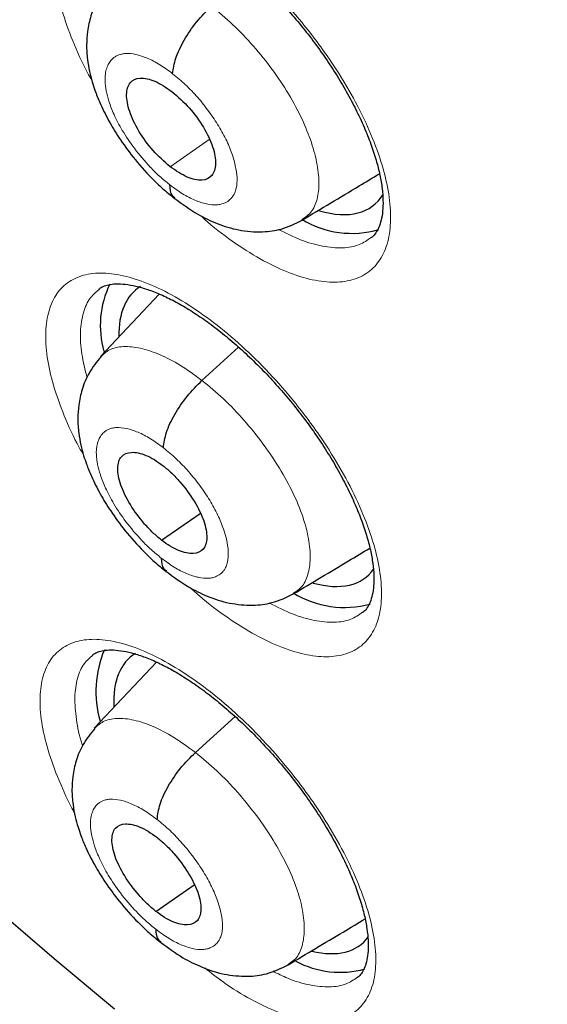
# Model space of a CAD drawing. Header units: millimetres. Extents: x 8 to 2236, y 12 to 2208.
# Tile 123 of 165: x 2037.29 to 2041.58, y 845.88 to 853.9. Entities that reach past the tile are written whole.
import ezdxf

# ---------------------------------------------------------------- set-up
doc = ezdxf.new("R2010")
doc.units = ezdxf.units.MM

msp = doc.modelspace()

# ---------------------------------------------------------------- linework, layer by layer
at = {"color": 252, "linetype": 'Continuous', "lineweight": 0}
msp.add_line((2038.5103, 852.6989), (2038.8282, 852.9205), dxfattribs=at)
at = {"color": 7, "linetype": 'Continuous', "lineweight": 30}
for p, q in [((2038.4229, 851.6614), (2037.9437, 851.1547)), ((2038.7703, 850.9586), (2039.0689, 851.2291)), ((2038.4413, 849.6583), (2038.7548, 849.8768)), ((2038.4004, 848.6652), (2037.8936, 848.1293)), ((2038.7168, 847.9304), (2039.0399, 848.2231)), ((2038.3955, 846.6363), (2038.7055, 846.8524))]:
    msp.add_line(p, q, dxfattribs=at)
at = {"color": 7, "linetype": 'Continuous', "lineweight": 30, "flags": 128}
msp.add_lwpolyline([(2038.0591, 845.8393), (2037.5663, 846.2493), (2037.0752, 846.671)], dxfattribs=at)
at = {"color": 252, "linetype": 'Continuous', "lineweight": 0, "flags": 128}
msp.add_lwpolyline([(2038.0591, 845.8393), (2037.5663, 846.2493), (2037.0752, 846.671)], dxfattribs=at)
at = {"color": 7, "linetype": 'Continuous', "lineweight": 30}
for centre, radius, start, end in [((2039.9933, 852.9452), 0.7892, 238.70618, 285.92505), ((2038.7097, 851.4074), 0.7674, 154.08859, 196.02146), ((2039.9313, 849.9089), 0.7984, 238.44506, 285.14806), ((2038.773, 848.4273), 0.8666, 156.99815, 196.12133), ((2039.8953, 846.9079), 0.7674, 241.91532, 285.23794)]:
    msp.add_arc(centre, radius, start, end, dxfattribs=at)
for centre, major_axis, ratio, start_param, end_param in [((2039.2338, 853.5532), (-0.9345, 1.1684), 0.457273, 2.566205, 3.306704), ((2039.1713, 850.5281), (-0.9354, 1.1711), 0.457639, 6.222542, 6.822595), ((2039.1713, 850.5281), (-0.9354, 1.1711), 0.457639, 2.576953, 3.274386), ((2039.1304, 847.54), (-0.9361, 1.1719), 0.457639, 6.219887, 6.846456), ((2039.1304, 847.54), (-0.9361, 1.1719), 0.457639, 2.608985, 3.263385)]:
    msp.add_ellipse(centre, major_axis=major_axis, ratio=ratio, start_param=start_param, end_param=end_param, dxfattribs=at)
at = {"color": 252, "linetype": 'Continuous', "lineweight": 0}
for points, knots in [([(2041.2445, 900.1122), (2042.2334, 899.5183), (2044.2114, 898.3306), (2047.2182, 896.2239), (2050.2245, 893.8996), (2053.2113, 891.3516), (2056.154, 888.6062), (2059.0299, 885.6833), (2061.8163, 882.6062), (2064.4915, 879.3988), (2067.0345, 876.0864), (2069.4253, 872.6948), (2071.6454, 869.2505), (2073.6773, 865.7807), (2075.5051, 862.3124), (2077.1144, 858.8727), (2078.4928, 855.4887), (2079.6293, 852.1868), (2080.5151, 848.9928), (2081.1433, 845.9319), (2081.5089, 843.0278), (2081.609, 840.3035), (2081.4431, 837.78), (2081.0117, 835.478), (2080.3207, 833.4123), (2079.3666, 831.6104), (2078.2701, 830.1515), (2077.3845, 829.4311), (2076.9921, 829.1119)], [0, 0, 0, 0, 0.038766, 0.077532, 0.116298, 0.155064, 0.19383, 0.232596, 0.271363, 0.310129, 0.348895, 0.387661, 0.426427, 0.465193, 0.503959, 0.542725, 0.581491, 0.620257, 0.659023, 0.697789, 0.736555, 0.775322, 0.814088, 0.852854, 0.89162, 0.930386, 0.969152, 1, 1, 1, 1]), ([(2037.8736, 853.4002), (2037.8618, 853.4209), (2037.7999, 853.5297), (2037.7135, 853.7242), (2037.6252, 853.9746), (2037.5767, 854.2061), (2037.5656, 854.4132), (2037.5945, 854.5887), (2037.6607, 854.7292), (2037.7639, 854.829), (2037.8998, 854.887), (2038.0658, 854.8997), (2038.2561, 854.8687), (2038.4662, 854.793), (2038.6894, 854.6765), (2038.9198, 854.5209), (2039.1507, 854.332), (2039.3755, 854.1141), (2039.5615, 853.9042), (2039.7094, 853.7149), (2039.8472, 853.5205), (2039.99, 853.2887), (2040.1239, 853.0249), (2040.2235, 852.7697), (2040.2874, 852.53), (2040.3122, 852.3134), (2040.2988, 852.125), (2040.246, 851.9713), (2040.1569, 851.8553), (2040.0324, 851.7819), (2039.8776, 851.7514), (2039.6955, 851.7666), (2039.4925, 851.8252), (2039.2733, 851.9268), (2039.0452, 852.0694), (2038.8703, 852.1977), (2038.7757, 852.2851), (2038.7565, 852.3028)], [0, 0, 0, 0, 0.007181, 0.037726, 0.06827, 0.098818, 0.129366, 0.159916, 0.190465, 0.221015, 0.251565, 0.282113, 0.312661, 0.343205, 0.37375, 0.404291, 0.434833, 0.465373, 0.495913, 0.514983, 0.534052, 0.564598, 0.595145, 0.625691, 0.656238, 0.686787, 0.717335, 0.747885, 0.778435, 0.808985, 0.839534, 0.870081, 0.900628, 0.931171, 0.961715, 0.992256, 1, 1, 1, 1]), ([(2038.848, 854.0062), (2038.9066, 853.9574), (2039.0238, 853.86), (2039.1914, 853.6825), (2039.3451, 853.4915), (2039.4793, 853.291), (2039.5874, 853.0891), (2039.6659, 852.8936), (2039.7135, 852.7114), (2039.7287, 852.5486), (2039.7077, 852.4142), (2039.6596, 852.3173), (2039.606, 852.2828), (2039.5829, 852.2679)], [0, 0, 0, 0, 0.093104, 0.186196, 0.279248, 0.372098, 0.464867, 0.557899, 0.651095, 0.744165, 0.837045, 0.930014, 1, 1, 1, 1]), ([(2038.5064, 852.5526), (2038.4789, 852.5749), (2038.4254, 852.6182), (2038.3268, 852.7157), (2038.2206, 852.8413), (2038.1219, 852.9888), (2038.054, 853.119), (2038.0123, 853.2269), (2037.9931, 853.3009), (2037.9853, 853.3487), (2037.9824, 853.3777), (2037.9813, 853.402), (2037.9813, 853.4203), (2037.9824, 853.4416), (2037.9863, 853.4729), (2037.9969, 853.5115), (2038.0164, 853.55), (2038.039, 853.5766), (2038.0638, 853.5953), (2038.0871, 853.6074), (2038.115, 853.6162), (2038.1606, 853.6224), (2038.2291, 853.6164), (2038.3237, 853.5855), (2038.4257, 853.5338), (2038.4961, 853.4819), (2038.5313, 853.4559)], [0, 0, 0, 0, 0.048789, 0.095104, 0.180632, 0.256986, 0.3241, 0.381989, 0.430581, 0.451414, 0.469943, 0.486168, 0.500088, 0.507836, 0.532086, 0.571495, 0.606176, 0.647513, 0.670664, 0.695456, 0.721893, 0.749996, 0.812696, 0.87525, 0.937619, 1, 1, 1, 1]), ([(2038.5313, 853.4559), (2038.5665, 853.427), (2038.6369, 853.3693), (2038.7374, 853.2629), (2038.8293, 853.1485), (2038.9095, 853.0284), (2038.9745, 852.9075), (2039.0215, 852.7903), (2039.0502, 852.681), (2039.0598, 852.5829), (2039.05, 852.5128), (2039.0333, 852.4758), (2039.0228, 852.4597), (2039.017, 852.4518), (2039.0123, 852.4465), (2039.0061, 852.4395), (2038.991, 852.4237), (2038.9635, 852.4054), (2038.9262, 852.3928), (2038.8775, 852.3862), (2038.8089, 852.3921), (2038.7145, 852.4228), (2038.6123, 852.4743), (2038.5417, 852.5265), (2038.5064, 852.5526)], [0, 0, 0, 0, 0.062598, 0.124981, 0.187342, 0.249637, 0.311872, 0.374276, 0.436892, 0.499546, 0.562187, 0.59723, 0.606407, 0.615581, 0.62475, 0.626587, 0.642356, 0.687303, 0.721014, 0.749871, 0.812374, 0.874894, 0.937369, 1, 1, 1, 1]), ([(2039.3928, 852.1883), (2039.4535, 852.158), (2039.579, 852.0954), (2039.7555, 852.0459), (2039.9169, 852.0325), (2040.0518, 852.055), (2040.1166, 852.1001), (2040.1469, 852.1212)], [0, 0, 0, 0, 0.192846, 0.39919, 0.61152, 0.817884, 1, 1, 1, 1]), ([(2037.8059, 850.3509), (2037.794, 850.3715), (2037.7317, 850.4799), (2037.6441, 850.6736), (2037.5543, 850.9226), (2037.5042, 851.1527), (2037.4914, 851.3584), (2037.5186, 851.5325), (2037.5832, 851.6716), (2037.6849, 851.7701), (2037.8194, 851.8268), (2037.9843, 851.8385), (2038.1736, 851.8066), (2038.383, 851.7301), (2038.6057, 851.6132), (2038.8359, 851.4573), (2039.0669, 851.2685), (2039.292, 851.0508), (2039.4785, 850.8414), (2039.627, 850.6527), (2039.7655, 850.4589), (2039.9093, 850.228), (2040.0445, 849.9652), (2040.1457, 849.7114), (2040.2111, 849.473), (2040.2376, 849.2578), (2040.2259, 849.0708), (2040.1748, 848.9185), (2040.0872, 848.8038), (2039.9642, 848.7317), (2039.8106, 848.7024), (2039.6295, 848.7185), (2039.4273, 848.778), (2039.2087, 848.8801), (2038.9809, 849.0229), (2038.8003, 849.1562), (2038.6999, 849.249), (2038.675, 849.272)], [0, 0, 0, 0, 0.007171, 0.037644, 0.068116, 0.098596, 0.129076, 0.159561, 0.190046, 0.22053, 0.251015, 0.281495, 0.311975, 0.342447, 0.37292, 0.403385, 0.433851, 0.464313, 0.494776, 0.51379, 0.532804, 0.563282, 0.593759, 0.624236, 0.654713, 0.685195, 0.715677, 0.746162, 0.776647, 0.807131, 0.837615, 0.868092, 0.89857, 0.92904, 0.95951, 0.989974, 1, 1, 1, 1]), ([(2037.9321, 851.6992), (2037.9071, 851.6782), (2037.8505, 851.6307), (2037.7995, 851.5132), (2037.7758, 851.3591), (2037.7848, 851.1805), (2037.8186, 851.0463), (2037.8351, 850.9807)], [0, 0, 0, 0, 0.165929, 0.375289, 0.59072, 0.800049, 1, 1, 1, 1]), ([(2037.9457, 851.1521), (2037.9679, 851.1725), (2038.0166, 851.2173), (2038.1275, 851.2398), (2038.2658, 851.2274), (2038.4234, 851.175), (2038.5936, 851.0884), (2038.7114, 851.0019), (2038.7703, 850.9586)], [0, 0, 0, 0, 0.144104, 0.315212, 0.486342, 0.657533, 0.828651, 1, 1, 1, 1]), ([(2038.7703, 850.9586), (2038.8291, 850.9101), (2038.9467, 850.8133), (2039.1152, 850.6359), (2039.2699, 850.445), (2039.4053, 850.2444), (2039.5153, 850.0426), (2039.596, 849.8474), (2039.6431, 849.6668), (2039.6571, 849.5066), (2039.6368, 849.3734), (2039.5907, 849.2751), (2039.537, 849.2407), (2039.5136, 849.2256)], [0, 0, 0, 0, 0.0929897, 0.1858538, 0.2787576, 0.3716282, 0.464487, 0.557267, 0.6499982, 0.7428521, 0.8357059, 0.928437, 1, 1, 1, 1]), ([(2038.4386, 849.513), (2038.4112, 849.5352), (2038.3576, 849.5785), (2038.2588, 849.6759), (2038.1523, 849.8012), (2038.053, 849.9483), (2037.9845, 850.078), (2037.9422, 850.1854), (2037.9225, 850.259), (2037.9145, 850.3066), (2037.9113, 850.3354), (2037.91, 850.3595), (2037.9098, 850.3777), (2037.9108, 850.3988), (2037.9144, 850.4299), (2037.9246, 850.4682), (2037.9436, 850.5063), (2037.9659, 850.5327), (2037.9904, 850.5511), (2038.0135, 850.5631), (2038.0411, 850.5717), (2038.0864, 850.5776), (2038.1546, 850.5713), (2038.2489, 850.5401), (2038.3507, 850.4882), (2038.421, 850.4363), (2038.4561, 850.4104)], [0, 0, 0, 0, 0.048786, 0.095098, 0.180622, 0.256973, 0.324086, 0.381976, 0.430571, 0.451406, 0.469936, 0.486165, 0.500088, 0.507813, 0.532041, 0.571443, 0.606127, 0.647473, 0.670632, 0.695433, 0.72188, 0.749996, 0.812762, 0.875338, 0.937685, 1, 1, 1, 1]), ([(2038.4561, 850.4104), (2038.4914, 850.3815), (2038.5617, 850.3237), (2038.6625, 850.2176), (2038.7548, 850.1034), (2038.8354, 849.9837), (2038.901, 849.8632), (2038.9487, 849.7466), (2038.978, 849.6378), (2038.9883, 849.5403), (2038.9792, 849.4708), (2038.9629, 849.4341), (2038.9526, 849.4181), (2038.9469, 849.4103), (2038.9423, 849.4051), (2038.9361, 849.3981), (2038.9213, 849.3825), (2038.8941, 849.3644), (2038.8571, 849.3521), (2038.8088, 849.3458), (2038.7406, 849.352), (2038.6465, 849.3829), (2038.5445, 849.4347), (2038.4739, 849.4869), (2038.4386, 849.513)], [0, 0, 0, 0, 0.062599, 0.124982, 0.187342, 0.249637, 0.311872, 0.374276, 0.436892, 0.499546, 0.562187, 0.59723, 0.606407, 0.615581, 0.624751, 0.626587, 0.642356, 0.687304, 0.721012, 0.749871, 0.812374, 0.874893, 0.937368, 1, 1, 1, 1]), ([(2039.3182, 849.1471), (2039.3821, 849.115), (2039.5108, 849.0502), (2039.6896, 848.9987), (2039.8499, 848.9844), (2039.9837, 849.0058), (2040.0476, 849.0502), (2040.0776, 849.071)], [0, 0, 0, 0, 0.2013594, 0.405435, 0.6154326, 0.8195528, 1, 1, 1, 1]), ([(2037.7318, 847.4411), (2037.7312, 847.4423), (2037.6803, 847.5308), (2037.6026, 847.7042), (2037.5108, 847.9519), (2037.4595, 848.1805), (2037.4453, 848.3846), (2037.4711, 848.5571), (2037.5344, 848.6945), (2037.6349, 848.7914), (2037.7684, 848.8467), (2037.9323, 848.857), (2038.1208, 848.8238), (2038.3296, 848.7464), (2038.5519, 848.6286), (2038.7819, 848.4723), (2039.0129, 848.2832), (2039.2383, 848.0657), (2039.4252, 847.8566), (2039.5741, 847.6684), (2039.7132, 847.4753), (2039.8578, 847.2452), (2039.9942, 846.9836), (2040.0965, 846.731), (2040.1634, 846.4942), (2040.1912, 846.2805), (2040.1809, 846.0951), (2040.1311, 845.9444), (2040.0448, 845.8313), (2039.9229, 845.7608), (2039.7703, 845.7329), (2039.5901, 845.7504), (2039.3885, 845.8105), (2039.1704, 845.915), (2038.9697, 846.0366), (2038.8434, 846.1365), (2038.794, 846.1755)], [0, 0, 0, 0, 0.000427, 0.031764, 0.063102, 0.094453, 0.125805, 0.157165, 0.188525, 0.219884, 0.251244, 0.282595, 0.313946, 0.345283, 0.376621, 0.407945, 0.43927, 0.470589, 0.501907, 0.521447, 0.540987, 0.572333, 0.603679, 0.635025, 0.666371, 0.697725, 0.72908, 0.760441, 0.791802, 0.82316, 0.854518, 0.885865, 0.917212, 0.948545, 0.979878, 1, 1, 1, 1]), ([(2037.8814, 848.7211), (2037.857, 848.7007), (2037.8011, 848.6539), (2037.7523, 848.5375), (2037.7284, 848.3851), (2037.7448, 848.2015), (2037.7693, 848.066), (2037.7974, 847.9895), (2037.7986, 847.9863)], [0, 0, 0, 0, 0.160435, 0.368116, 0.575797, 0.783421, 0.991045, 1, 1, 1, 1]), ([(2037.8956, 848.1267), (2037.9175, 848.1468), (2037.9656, 848.191), (2038.0755, 848.2129), (2038.2132, 848.1999), (2038.3702, 848.1471), (2038.5401, 848.0603), (2038.6579, 847.9737), (2038.7168, 847.9304)], [0, 0, 0, 0, 0.143612, 0.314818, 0.486046, 0.657336, 0.828551, 1, 1, 1, 1]), ([(2038.7168, 847.9304), (2038.7756, 847.8819), (2038.8933, 847.7851), (2039.0621, 847.608), (2039.2174, 847.4175), (2039.3534, 847.2174), (2039.4643, 847.0164), (2039.5459, 846.8219), (2039.5941, 846.6421), (2039.6091, 846.4828), (2039.5899, 846.3505), (2039.5448, 846.253), (2039.4917, 846.219), (2039.4687, 846.2043)], [0, 0, 0, 0, 0.093014, 0.185902, 0.27883, 0.371725, 0.464608, 0.557412, 0.650167, 0.743045, 0.835923, 0.928679, 1, 1, 1, 1]), ([(2038.3938, 846.4918), (2038.3663, 846.514), (2038.3128, 846.5573), (2038.2138, 846.6545), (2038.107, 846.7796), (2038.0072, 846.9263), (2037.9382, 847.0555), (2037.8953, 847.1625), (2037.8753, 847.2358), (2037.8669, 847.2831), (2037.8635, 847.3118), (2037.8621, 847.3358), (2037.8618, 847.3539), (2037.8626, 847.3748), (2037.866, 847.4057), (2037.8759, 847.4437), (2037.8945, 847.4816), (2037.9164, 847.5077), (2037.9407, 847.526), (2037.9635, 847.5377), (2037.991, 847.5462), (2038.036, 847.5519), (2038.1039, 847.5453), (2038.1979, 847.5138), (2038.2995, 847.4618), (2038.3698, 847.4099), (2038.4049, 847.384)], [0, 0, 0, 0, 0.048783, 0.095091, 0.180609, 0.256957, 0.324069, 0.38196, 0.430558, 0.451395, 0.469929, 0.486161, 0.500088, 0.507786, 0.531988, 0.571381, 0.60607, 0.647427, 0.670595, 0.695406, 0.721866, 0.749996, 0.812841, 0.875443, 0.937763, 1, 1, 1, 1]), ([(2038.4049, 847.384), (2038.4401, 847.3551), (2038.5105, 847.2973), (2038.6115, 847.1913), (2038.704, 847.0774), (2038.7851, 846.958), (2038.8512, 846.838), (2038.8994, 846.7218), (2038.9294, 846.6135), (2038.9403, 846.5166), (2038.9318, 846.4474), (2038.9158, 846.411), (2038.9057, 846.3952), (2038.9, 846.3875), (2038.8955, 846.3823), (2038.8894, 846.3754), (2038.8748, 846.3599), (2038.8479, 846.342), (2038.8112, 846.33), (2038.7631, 846.3239), (2038.6953, 846.3304), (2038.6015, 846.3615), (2038.4997, 846.4134), (2038.4291, 846.4656), (2038.3938, 846.4918)], [0, 0, 0, 0, 0.062599, 0.124982, 0.187343, 0.249638, 0.311873, 0.374277, 0.436893, 0.499547, 0.562188, 0.597231, 0.606408, 0.615581, 0.624751, 0.626587, 0.642356, 0.687304, 0.721009, 0.749871, 0.812374, 0.874893, 0.937368, 1, 1, 1, 1]), ([(2039.3464, 846.1499), (2039.3876, 846.1293), (2039.4942, 846.0759), (2039.6509, 846.0319), (2039.8114, 846.0156), (2039.9434, 846.0365), (2040.0069, 846.08), (2040.0364, 846.1003)], [0, 0, 0, 0, 0.14011, 0.3625241, 0.5849389, 0.8074391, 1, 1, 1, 1])]:
    msp.add_open_spline(points, degree=3, knots=knots, dxfattribs=at)
at = {"color": 7, "linetype": 'Continuous', "lineweight": 30}
for points, knots in [([(2033.9252, 892.8283), (2034.0378, 892.7629), (2034.3643, 892.5735), (2034.9067, 892.2498), (2035.5528, 891.8532), (2036.201, 891.4435), (2036.8509, 891.0212), (2037.5022, 890.5863), (2038.1548, 890.1389), (2038.8084, 889.6794), (2039.4625, 889.2079), (2040.1171, 888.7245), (2040.7718, 888.2295), (2041.4264, 887.7231), (2042.0805, 887.2054), (2042.734, 886.6767), (2043.3865, 886.1372), (2044.0377, 885.587), (2044.6875, 885.0266), (2045.3355, 884.4559), (2045.9815, 883.8754), (2046.6252, 883.2852), (2047.2663, 882.6855), (2047.9045, 882.0766), (2048.5397, 881.4588), (2049.1716, 880.8323), (2049.7998, 880.1974), (2050.4242, 879.5543), (2051.0444, 878.9032), (2051.6603, 878.2445), (2052.2716, 877.5784), (2052.8779, 876.9052), (2053.4792, 876.2251), (2054.075, 875.5385), (2054.6653, 874.8456), (2055.2497, 874.1467), (2055.828, 873.442), (2056.4, 872.7319), (2056.9654, 872.0167), (2057.524, 871.2966), (2058.0756, 870.572), (2058.62, 869.8431), (2059.1569, 869.1102), (2059.6861, 868.3737), (2060.2074, 867.6338), (2060.7206, 866.8908), (2061.2254, 866.1451), (2061.7218, 865.3969), (2062.2094, 864.6466), (2062.6881, 863.8944), (2063.1576, 863.1407), (2063.6179, 862.3857), (2064.0686, 861.6299), (2064.5097, 860.8734), (2064.9409, 860.1166), (2065.3621, 859.3599), (2065.7731, 858.6035), (2066.1737, 857.8477), (2066.5638, 857.0928), (2066.9432, 856.3393), (2067.3118, 855.5872), (2067.6694, 854.8371), (2068.0158, 854.0891), (2068.351, 853.3437), (2068.6748, 852.601), (2068.987, 851.8615), (2069.2876, 851.1253), (2069.5765, 850.3929), (2069.8534, 849.6645), (2070.1184, 848.9404), (2070.3712, 848.221), (2070.6119, 847.5065), (2070.8403, 846.7972), (2071.0563, 846.0934), (2071.2599, 845.3954), (2071.4509, 844.7035), (2071.6294, 844.018), (2071.7952, 843.3392), (2071.9483, 842.6673), (2072.0886, 842.0027), (2072.2161, 841.3456), (2072.3308, 840.6962), (2072.4326, 840.0549), (2072.5214, 839.4219), (2072.5974, 838.7975), (2072.6604, 838.1819), (2072.7104, 837.5754), (2072.7475, 836.9783), (2072.7717, 836.3906), (2072.7829, 835.8128), (2072.7812, 835.2451), (2072.7666, 834.6875), (2072.7391, 834.1405), (2072.6987, 833.6042), (2072.6456, 833.0787), (2072.5796, 832.5643), (2072.501, 832.0611), (2072.4096, 831.5695), (2072.3056, 831.0894), (2072.189, 830.621), (2072.0599, 830.1646), (2071.9183, 829.7203), (2071.7642, 829.2881), (2071.5977, 828.8683), (2071.4188, 828.461), (2071.2276, 828.0662), (2071.0241, 827.6842), (2070.8084, 827.315), (2070.5804, 826.9588), (2070.3402, 826.6157), (2070.0879, 826.2859), (2069.8233, 825.9695), (2069.5472, 825.6663), (2069.2576, 825.3785), (2069.0588, 825.1903), (2068.9533, 825.102), (2068.9518, 825.1007)], [0, 0, 0, 0, 0.0046691, 0.0135353, 0.0224026, 0.031271, 0.0401406, 0.0490113, 0.057883, 0.0667558, 0.0756295, 0.0845042, 0.0933798, 0.1022562, 0.1111335, 0.1200115, 0.1288903, 0.1377698, 0.1466499, 0.1555307, 0.164412, 0.1732939, 0.1821764, 0.1910593, 0.1999426, 0.2088264, 0.2177105, 0.226595, 0.2354798, 0.2443649, 0.2532503, 0.2621358, 0.2710216, 0.2799075, 0.2887935, 0.2976797, 0.3065659, 0.3154521, 0.3243384, 0.3332246, 0.3421108, 0.3509969, 0.3598829, 0.3687687, 0.3776544, 0.3865399, 0.3954251, 0.4043101, 0.4131948, 0.4220791, 0.4309631, 0.4398467, 0.4487298, 0.4576125, 0.4664947, 0.4753764, 0.4842575, 0.493138, 0.5020179, 0.510897, 0.5197755, 0.5286532, 0.5375301, 0.5464062, 0.5552814, 0.5641556, 0.5730289, 0.5819012, 0.5907725, 0.5996426, 0.6085117, 0.6173795, 0.6262462, 0.6351116, 0.6439758, 0.6528387, 0.6617002, 0.6705605, 0.6794194, 0.6882769, 0.6971332, 0.7059882, 0.7148419, 0.7236945, 0.732546, 0.7413965, 0.7502461, 0.7590952, 0.7679438, 0.7767922, 0.7856407, 0.7944896, 0.8033394, 0.8121904, 0.8210433, 0.8298988, 0.8387576, 0.8476204, 0.8564883, 0.8653622, 0.8742432, 0.8831324, 0.8920312, 0.9009406, 0.909862, 0.9187964, 0.9277449, 0.9367083, 0.9456873, 0.9546819, 0.9636921, 0.9727171, 0.9817557, 0.9908062, 0.9998664, 1, 1, 1, 1]), ([(2039.3829, 873.3733), (2039.4646, 873.3093), (2039.7016, 873.1237), (2040.0938, 872.808), (2040.5589, 872.4227), (2041.0231, 872.0267), (2041.486, 871.6205), (2041.9472, 871.2042), (2042.4063, 870.7783), (2042.8629, 870.343), (2043.3168, 869.8987), (2043.7673, 869.4459), (2044.2143, 868.9848), (2044.6573, 868.5158), (2045.0959, 868.0393), (2045.5299, 867.5556), (2045.9587, 867.0653), (2046.3822, 866.5686), (2046.7998, 866.0659), (2047.2114, 865.5578), (2047.6166, 865.0445), (2048.0149, 864.5266), (2048.4062, 864.0044), (2048.79, 863.4783), (2049.1661, 862.9488), (2049.5342, 862.4164), (2049.8939, 861.8814), (2050.2451, 861.3444), (2050.5873, 860.8056), (2050.9204, 860.2657), (2051.244, 859.725), (2051.558, 859.1841), (2051.862, 858.6432), (2052.1559, 858.103), (2052.4393, 857.5638), (2052.7122, 857.0261), (2052.9742, 856.4904), (2053.2252, 855.9572), (2053.465, 855.4268), (2053.6934, 854.8997), (2053.9102, 854.3764), (2054.1154, 853.8574), (2054.3087, 853.3431), (2054.4901, 852.8339), (2054.6593, 852.3303), (2054.8164, 851.8328), (2054.9613, 851.3417), (2055.0938, 850.8576), (2055.2139, 850.3808), (2055.3217, 849.9117), (2055.417, 849.4509), (2055.4998, 848.9987), (2055.5702, 848.5555), (2055.6283, 848.1216), (2055.674, 847.6976), (2055.7074, 847.2836), (2055.7287, 846.8802), (2055.7379, 846.4875), (2055.7351, 846.1059), (2055.7206, 845.7358), (2055.6944, 845.3773), (2055.6567, 845.0307), (2055.6077, 844.6961), (2055.5475, 844.3737), (2055.4764, 844.0636), (2055.3944, 843.7659), (2055.3017, 843.4805), (2055.1983, 843.2073), (2055.0841, 842.9464), (2054.9592, 842.6975), (2054.8234, 842.4605), (2054.6763, 842.2353), (2054.5175, 842.0219), (2054.3469, 841.8201), (2054.1633, 841.6311), (2054.0092, 841.488), (2053.9123, 841.4128), (2053.8848, 841.3915)], [0, 0, 0, 0, 0.007086, 0.020552, 0.034023, 0.047501, 0.060985, 0.074475, 0.08797, 0.10147, 0.114974, 0.128482, 0.141993, 0.155507, 0.169024, 0.182543, 0.196064, 0.209586, 0.223109, 0.236632, 0.250156, 0.26368, 0.277203, 0.290725, 0.304246, 0.317764, 0.331281, 0.344795, 0.358305, 0.371813, 0.385316, 0.398815, 0.41231, 0.425799, 0.439282, 0.45276, 0.46623, 0.479694, 0.493149, 0.506597, 0.520035, 0.533464, 0.546884, 0.560292, 0.57369, 0.587077, 0.600451, 0.613813, 0.627162, 0.640498, 0.653822, 0.667132, 0.680429, 0.693715, 0.706989, 0.720253, 0.733508, 0.746758, 0.760005, 0.773253, 0.786506, 0.799769, 0.813051, 0.826361, 0.83971, 0.853111, 0.86658, 0.880136, 0.893798, 0.907591, 0.921536, 0.935658, 0.949974, 0.964496, 0.979217, 0.994112, 1, 1, 1, 1]), ([(2038.009, 854.7586), (2038.0152, 854.764), (2038.0315, 854.7779), (2038.0663, 854.792), (2038.1204, 854.8041), (2038.189, 854.8067), (2038.2719, 854.7978), (2038.365, 854.7764), (2038.4674, 854.7419), (2038.5774, 854.6939), (2038.6933, 854.6325), (2038.8129, 854.5584), (2038.9352, 854.4722), (2039.0595, 854.3744), (2039.1851, 854.265), (2039.31, 854.1455), (2039.4324, 854.0173), (2039.5502, 853.8823), (2039.6617, 853.7426), (2039.7653, 853.5999), (2039.8607, 853.4553), (2039.9473, 853.3097), (2040.0246, 853.1642), (2040.0914, 853.0211), (2040.1467, 852.8828), (2040.1898, 852.7517), (2040.2204, 852.63), (2040.2388, 852.5198), (2040.2458, 852.4212), (2040.2426, 852.3348), (2040.2303, 852.2615), (2040.2108, 852.2021), (2040.1852, 852.157), (2040.1653, 852.131), (2040.1505, 852.1216), (2040.1477, 852.1198)], [0, 0, 0, 0, 0.019891, 0.0521497, 0.0822224, 0.1142823, 0.1453026, 0.1761495, 0.2070459, 0.2380585, 0.269118, 0.3000479, 0.330728, 0.3619642, 0.3936245, 0.4255907, 0.4577221, 0.4898464, 0.5218201, 0.5534936, 0.5849474, 0.6166506, 0.6485318, 0.6804396, 0.7121842, 0.7436103, 0.7745911, 0.8049673, 0.8348877, 0.8651312, 0.8955814, 0.9264157, 0.9581554, 0.9920759, 1, 1, 1, 1]), ([(2038.0224, 854.1966), (2037.9872, 854.1535), (2037.9212, 854.0726), (2037.8647, 853.9342), (2037.8364, 853.8072), (2037.8284, 853.6866), (2037.8352, 853.578), (2037.8524, 853.4784), (2037.8741, 853.3943), (2037.9016, 853.3097), (2037.9425, 853.2064), (2038.0061, 853.0777), (2038.0972, 852.9276), (2038.214, 852.767), (2038.3366, 852.6284), (2038.4511, 852.5181), (2038.5135, 852.4679), (2038.5457, 852.442)], [0, 0, 0, 0, 0.088734, 0.16664, 0.233607, 0.290072, 0.350528, 0.400512, 0.442956, 0.479502, 0.53291, 0.611821, 0.68762, 0.777573, 0.881522, 0.938886, 1, 1, 1, 1]), ([(2038.5313, 853.4559), (2038.5371, 853.4965), (2038.5485, 853.5776), (2038.6205, 853.7289), (2038.7231, 853.8815), (2038.8063, 853.9645), (2038.848, 854.0062)], [0, 0, 0, 0, 0.250601, 0.500378, 0.749647, 1, 1, 1, 1]), ([(2038.5103, 852.6989), (2038.463, 852.7407), (2038.3686, 852.8241), (2038.2497, 852.9883), (2038.1731, 853.1515), (2038.1518, 853.27), (2038.1624, 853.343), (2038.1921, 853.398), (2038.2613, 853.4303), (2038.3843, 853.4061), (2038.4795, 853.3417), (2038.5271, 853.3094)], [0, 0, 0, 0, 0.12496, 0.249714, 0.374337, 0.499481, 0.562145, 0.624835, 0.749798, 0.874852, 1, 1, 1, 1]), ([(2038.5271, 853.3094), (2038.5745, 853.2677), (2038.6691, 853.1841), (2038.7882, 853.0197), (2038.8528, 852.8831), (2038.8783, 852.7852), (2038.8845, 852.699), (2038.8577, 852.618), (2038.7755, 852.5786), (2038.6527, 852.6027), (2038.5578, 852.6668), (2038.5103, 852.6989)], [0, 0, 0, 0, 0.1251478, 0.2502022, 0.3751651, 0.437855, 0.5005192, 0.6256635, 0.750286, 0.8750403, 1, 1, 1, 1]), ([(2039.5856, 852.2644), (2039.7408, 852.3573), (2039.9526, 852.484), (2040.1605, 852.6083), (2040.2159, 852.6415)], [0, 0, 0, 0, 0.733105, 1, 1, 1, 1]), ([(2038.5064, 852.5526), (2038.508, 852.517), (2038.5102, 852.469), (2038.5408, 852.453), (2038.5487, 852.4489)], [0, 0, 0, 0, 0.740649, 1, 1, 1, 1]), ([(2038.5443, 852.4432), (2038.6082, 852.3965), (2038.7226, 852.313), (2038.9001, 852.23), (2039.0653, 852.178), (2039.2522, 852.1623), (2039.4299, 852.1866), (2039.5301, 852.2356), (2039.5858, 852.2629)], [0, 0, 0, 0, 0.194008, 0.347346, 0.518268, 0.691105, 0.828128, 1, 1, 1, 1]), ([(2037.9302, 851.7009), (2037.9359, 851.7058), (2037.9511, 851.719), (2037.9843, 851.7324), (2038.0367, 851.7442), (2038.1038, 851.7466), (2038.1854, 851.7378), (2038.2775, 851.7166), (2038.379, 851.6823), (2038.4883, 851.6346), (2038.6037, 851.5737), (2038.7231, 851.4999), (2038.8453, 851.4141), (2038.9696, 851.3167), (2039.0953, 851.2079), (2039.2206, 851.0889), (2039.3435, 850.9612), (2039.462, 850.8268), (2039.5743, 850.6875), (2039.6789, 850.5453), (2039.7753, 850.4012), (2039.863, 850.2561), (2039.9416, 850.1111), (2040.0097, 849.9685), (2040.0664, 849.8305), (2040.1109, 849.6996), (2040.1431, 849.5781), (2040.1628, 849.4681), (2040.1712, 849.3698), (2040.1693, 849.2837), (2040.1583, 849.2108), (2040.14, 849.1519), (2040.1158, 849.1074), (2040.0964, 849.0816), (2040.0817, 849.0719), (2040.0783, 849.0697)], [0, 0, 0, 0, 0.019424, 0.051512, 0.08144, 0.113344, 0.14423, 0.174968, 0.205785, 0.236745, 0.267776, 0.298697, 0.32936, 0.36056, 0.392191, 0.424134, 0.45625, 0.488368, 0.52034, 0.552022, 0.583464, 0.615144, 0.647008, 0.678907, 0.71065, 0.742079, 0.773063, 0.803447, 0.83334, 0.86352, 0.893881, 0.924589, 0.956145, 0.989812, 1, 1, 1, 1]), ([(2037.9486, 851.1523), (2037.9138, 851.1096), (2037.8484, 851.0293), (2037.7925, 850.892), (2037.7647, 850.7656), (2037.7571, 850.6449), (2037.7645, 850.5359), (2037.7824, 850.4356), (2037.8048, 850.3512), (2037.833, 850.2667), (2037.8745, 850.164), (2037.9385, 850.0361), (2038.0301, 849.8871), (2038.1469, 849.7275), (2038.2695, 849.5897), (2038.3837, 849.48), (2038.4458, 849.43), (2038.4779, 849.4043)], [0, 0, 0, 0, 0.088025, 0.165536, 0.232422, 0.2891, 0.350251, 0.400856, 0.443604, 0.480199, 0.533623, 0.612467, 0.688164, 0.777972, 0.881738, 0.938998, 1, 1, 1, 1]), ([(2038.4561, 850.4104), (2038.4616, 850.4507), (2038.4724, 850.5311), (2038.5435, 850.6819), (2038.6457, 850.8341), (2038.7287, 850.917), (2038.7703, 850.9586)], [0, 0, 0, 0, 0.250914, 0.500525, 0.74954, 1, 1, 1, 1]), ([(2038.4413, 849.6583), (2038.4176, 849.6779), (2038.3702, 849.7171), (2038.2801, 849.813), (2038.1814, 849.9472), (2038.1011, 850.111), (2038.076, 850.2509), (2038.1057, 850.3481), (2038.19, 850.3836), (2038.2908, 850.3623), (2038.3819, 850.317), (2038.4294, 850.2823), (2038.4532, 850.2649)], [0, 0, 0, 0, 0.062836, 0.125534, 0.25082, 0.375521, 0.5, 0.624479, 0.74918, 0.874466, 0.937164, 1, 1, 1, 1]), ([(2038.4532, 850.2649), (2038.4769, 850.2452), (2038.5243, 850.206), (2038.6144, 850.1102), (2038.713, 849.976), (2038.7935, 849.8122), (2038.8185, 849.6723), (2038.7888, 849.5751), (2038.7045, 849.5396), (2038.6037, 849.5609), (2038.5126, 849.6061), (2038.4651, 849.6409), (2038.4413, 849.6583)], [0, 0, 0, 0, 0.062836, 0.125534, 0.25082, 0.375521, 0.5, 0.624479, 0.74918, 0.874466, 0.937164, 1, 1, 1, 1]), ([(2039.5162, 849.2222), (2039.6659, 849.3118), (2039.8748, 849.4367), (2040.0794, 849.5591), (2040.1373, 849.5937)], [0, 0, 0, 0, 0.7168986, 1, 1, 1, 1]), ([(2038.4386, 849.513), (2038.4405, 849.4776), (2038.443, 849.4303), (2038.4733, 849.4148), (2038.4809, 849.411)], [0, 0, 0, 0, 0.750749, 1, 1, 1, 1]), ([(2038.4766, 849.4054), (2038.5375, 849.3607), (2038.6476, 849.2799), (2038.8235, 849.1951), (2038.9863, 849.1416), (2039.1746, 849.1229), (2039.3558, 849.1446), (2039.4597, 849.1948), (2039.5179, 849.223)], [0, 0, 0, 0, 0.1852936, 0.3348936, 0.5132748, 0.6817182, 0.8216167, 1, 1, 1, 1]), ([(2037.8795, 848.7228), (2037.8849, 848.7275), (2037.8994, 848.74), (2037.931, 848.7528), (2037.982, 848.7641), (2038.0477, 848.7663), (2038.1281, 848.7574), (2038.2192, 848.7363), (2038.3199, 848.7021), (2038.4287, 848.6546), (2038.5437, 848.5939), (2038.6628, 848.5204), (2038.785, 848.4349), (2038.9093, 848.3378), (2039.0351, 848.2294), (2039.1607, 848.1108), (2039.284, 847.9836), (2039.4031, 847.8495), (2039.5162, 847.7107), (2039.6216, 847.5689), (2039.7189, 847.4253), (2039.8077, 847.2808), (2039.8874, 847.1363), (2039.9567, 846.9941), (2040.0147, 846.8565), (2040.0605, 846.726), (2040.094, 846.6048), (2040.115, 846.495), (2040.1246, 846.397), (2040.1239, 846.3114), (2040.114, 846.2389), (2040.0969, 846.1806), (2040.074, 846.1369), (2040.0551, 846.1113), (2040.0407, 846.1017), (2040.0369, 846.0992)], [0, 0, 0, 0, 0.019424, 0.051259, 0.081016, 0.112732, 0.143473, 0.174096, 0.204833, 0.235741, 0.266744, 0.297657, 0.328307, 0.35947, 0.39107, 0.422989, 0.455088, 0.487198, 0.519166, 0.550856, 0.582286, 0.613942, 0.645786, 0.677675, 0.709414, 0.740844, 0.771831, 0.802222, 0.832091, 0.862208, 0.892484, 0.923072, 0.954461, 0.987902, 1, 1, 1, 1]), ([(2037.8986, 848.1269), (2037.8641, 848.0846), (2037.7991, 848.0049), (2037.7438, 847.8685), (2037.7163, 847.7426), (2037.7091, 847.6219), (2037.7171, 847.5124), (2037.7357, 847.4116), (2037.7587, 847.327), (2037.7874, 847.2426), (2037.8294, 847.1404), (2037.8939, 847.0132), (2037.9857, 846.8651), (2038.1028, 846.7065), (2038.2252, 846.5694), (2038.3392, 846.4602), (2038.4012, 846.4103), (2038.4331, 846.3846)], [0, 0, 0, 0, 0.087407, 0.164574, 0.23139, 0.288252, 0.350004, 0.401143, 0.444147, 0.480778, 0.534215, 0.613004, 0.688617, 0.778305, 0.881919, 0.939091, 1, 1, 1, 1]), ([(2038.4049, 847.384), (2038.41, 847.424), (2038.4203, 847.5039), (2038.4907, 847.6542), (2038.5925, 847.8062), (2038.6752, 847.8889), (2038.7168, 847.9304)], [0, 0, 0, 0, 0.251193, 0.500658, 0.749449, 1, 1, 1, 1]), ([(2038.3955, 846.6363), (2038.3717, 846.6559), (2038.3243, 846.6951), (2038.234, 846.7908), (2038.135, 846.9246), (2038.0539, 847.0879), (2038.028, 847.2271), (2038.0568, 847.3236), (2038.1404, 847.3585), (2038.2408, 847.3369), (2038.3317, 847.2915), (2038.3792, 847.2567), (2038.4029, 847.2393)], [0, 0, 0, 0, 0.062835, 0.125532, 0.250817, 0.37552, 0.5, 0.62448, 0.749184, 0.874468, 0.937164, 1, 1, 1, 1]), ([(2038.4029, 847.2393), (2038.4267, 847.2197), (2038.4741, 847.1805), (2038.5644, 847.0848), (2038.6635, 846.9509), (2038.7446, 846.7877), (2038.7705, 846.6485), (2038.7417, 846.552), (2038.6581, 846.5171), (2038.5576, 846.5387), (2038.4668, 846.5841), (2038.4193, 846.6188), (2038.3955, 846.6363)], [0, 0, 0, 0, 0.062836, 0.125532, 0.250816, 0.37552, 0.5, 0.62448, 0.749183, 0.874468, 0.937165, 1, 1, 1, 1]), ([(2039.4713, 846.2009), (2039.6212, 846.2905), (2039.8318, 846.4165), (2040.0383, 846.54), (2040.0979, 846.5757)], [0, 0, 0, 0, 0.711336, 1, 1, 1, 1]), ([(2038.3938, 846.4918), (2038.3959, 846.4565), (2038.3987, 846.41), (2038.4288, 846.3948), (2038.436, 846.3911)], [0, 0, 0, 0, 0.759462, 1, 1, 1, 1]), ([(2038.4319, 846.3857), (2038.4927, 846.341), (2038.6027, 846.2602), (2038.779, 846.1749), (2038.9425, 846.1208), (2039.1313, 846.102), (2039.312, 846.1237), (2039.4152, 846.1737), (2039.473, 846.2016)], [0, 0, 0, 0, 0.185019, 0.334767, 0.514788, 0.684011, 0.823195, 1, 1, 1, 1])]:
    msp.add_open_spline(points, degree=3, knots=knots, dxfattribs=at)

doc.saveas('drawing.dxf')
